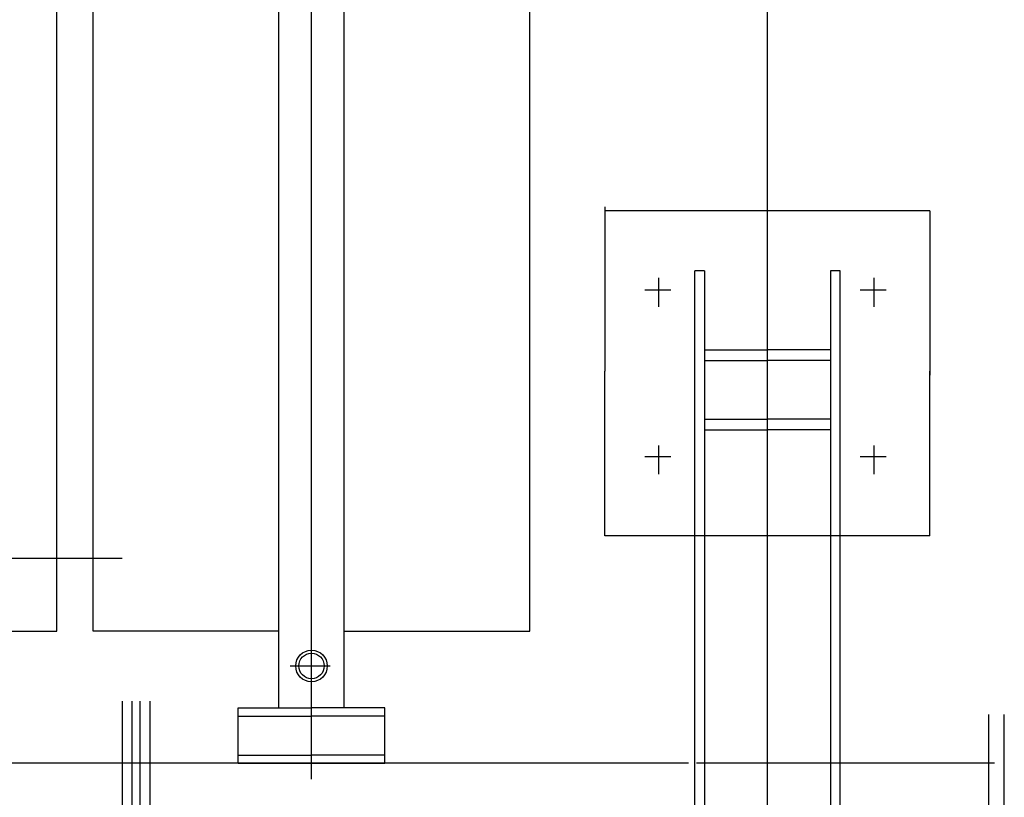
# Model space of a CAD drawing. Extents: x -7650383 to 4934791, y -114316 to 1826789.
# Tile 215 of 256: x 2137382 to 2138472, y 44157 to 45018. Entities that reach past the tile are written whole.
import ezdxf

# ---------------------------------------------------------------- set-up
doc = ezdxf.new("R2010")
doc.units = 0
doc.header["$LTSCALE"] = 800
doc.header["$MEASUREMENT"] = 0
doc.layers.add('KEY PLAN', color=251, linetype='CONTINUOUS')

# ---------------------------------------------------------------- blocks, each defined once
blk = doc.blocks.new('UTCOMBINE')
at = {"layer": 'KEY PLAN'}
for p, q in [((-710505.5, 44876.1, 0), (-710505.5, 43973.7, 0)), ((-710494.6, 43973.7, 0), (-710494.6, 44876.1, 0)), ((-710425, 44878.8, 0), (-710425, 43456.8, 0)), ((-710355.4, 43973.7, 0), (-710355.4, 44876.1, 0)), ((-710344.5, 44874, 0), (-710344.5, 43973.7, 0)), ((-709741.4, 44449.9, 0), (-709741.4, 44876.4, 0)), ((-709730.6, 44449.9, 0), (-709730.6, 44876.4, 0)), ((-709721.6, 44449.9, 0), (-709721.6, 44876.4, 0)), ((-709710.8, 44449.9, 0), (-709710.8, 44876.4, 0)), ((-710687.1, 44653.5, 0), (-710687.1, 44464.5, 0)), ((-710669.9, 44653.5, 0), (-710669.9, 44464.5, 0)), ((-709920.4, 44536.2, 0), (-709920.4, 42926.9, 0)), ((-710676.4, 44518.5, 0), (-710346.4, 44518.5, 0)), ((-710337.5, 44518.5, 0), (-708350.5, 44518.5, 0)), ((-710001.4, 44518.5, 0), (-710001.4, 44457.3, 0)), ((-709839.4, 44518.5, 0), (-710001.4, 44518.5, 0)), ((-709839.4, 44518.5, 0), (-709839.4, 44457.3, 0)), ((-710001.4, 44509.5, 0), (-709920.4, 44509.5, 0)), ((-709839.4, 44509.5, 0), (-709920.4, 44509.5, 0)), ((-710001.4, 44466.3, 0), (-709920.4, 44466.3, 0)), ((-710001.4, 44457.3, 0), (-709920.4, 44457.3, 0)), ((-709956.4, 44457.3, 0), (-709956.4, 44029.9, 0)), ((-709839.4, 44466.3, 0), (-709920.4, 44466.3, 0)), ((-709839.4, 44457.3, 0), (-709920.4, 44457.3, 0)), ((-709884.4, 44457.3, 0), (-709884.4, 44029.9, 0)), ((-709896.7, 44410.8, 0), (-709940.9, 44410.8, 0)), ((-709956.4, 44372.5, 0), (-710162, 44372.5, 0)), ((-710162, 44372.5, 0), (-710162, 42972.6, 0)), ((-709920.4, 44373.6, 0), (-709920.4, 43132.4, 0)), ((-709884.4, 44372.5, 0), (-709678.8, 44372.5, 0)), ((-709678.8, 44372.5, 0), (-709678.8, 42972.6, 0)), ((-709678.8, 44372.5, 0), (-709678.8, 42972.6, 0)), ((-709433.1, 44372.5, 0), (-709638.7, 44372.5, 0)), ((-709638.7, 44372.5, 0), (-709638.7, 42972.6, 0)), ((-708360.8, 44291.4, 0), (-709710.8, 44291.4, 0)), ((-710604.8, 44266.7, 0), (-710245.2, 44266.7, 0)), ((-710604.8, 44266.7, 0), (-710604.8, 44084.7, 0)), ((-710245.2, 44266.7, 0), (-710245.2, 44084.7, 0)), ((-710543, 44198.6, 0), (-710543, 44166.7, 0)), ((-710304.6, 44198.6, 0), (-710304.6, 44166.7, 0)), ((-710527.5, 44179.2, 0), (-710556.4, 44179.2, 0)), ((-710289.2, 44179.2, 0), (-710318, 44179.2, 0)), ((-710495.5, 44149.6, 0), (-710425.5, 44149.6, 0)), ((-710355.4, 44149.6, 0), (-710424.5, 44149.6, 0)), ((-710494.6, 44137.8, 0), (-710424.6, 44137.8, 0)), ((-710355.4, 44137.8, 0), (-710425.4, 44137.8, 0)), ((-710604.8, 43907.1, 0), (-710604.8, 44089.1, 0)), ((-710245.2, 43902.6, 0), (-710245.2, 44084.7, 0)), ((-710495.5, 44072.9, 0), (-710425.5, 44072.9, 0)), ((-710355.4, 44072.9, 0), (-710424.5, 44072.9, 0)), ((-710494.6, 44061.1, 0), (-710424.6, 44061.1, 0)), ((-710355.4, 44061.1, 0), (-710425.4, 44061.1, 0)), ((-709956.4, 44029.9, 0), (-709956.4, 42927.6, 0)), ((-709956.4, 44029.9, 0), (-709956.4, 42927.6, 0)), ((-709956.4, 44029.9, 0), (-709956.4, 42927.6, 0)), ((-709956.4, 44029.9, 0), (-709956.4, 42927.6, 0)), ((-709884.4, 44029.9, 0), (-709884.4, 42927.6, 0)), ((-710543, 44013.3, 0), (-710543, 43981.3, 0)), ((-710304.6, 44013.3, 0), (-710304.6, 43981.3, 0)), ((-710527.5, 43994.6, 0), (-710556.4, 43994.6, 0)), ((-710289.2, 43994.6, 0), (-710318, 43994.6, 0)), ((-710505.5, 43973.7, 0), (-710494.6, 43973.7, 0)), ((-710355.4, 43973.7, 0), (-710344.5, 43973.7, 0)), ((-710604.8, 43907.1, 0), (-710245.2, 43907.1, 0))]:
    blk.add_line(p, q, dxfattribs=at)
for radius in [17.5, 14.1]:
    blk.add_circle((-709920.4, 44410.8, 0), radius, dxfattribs=at)

msp = doc.modelspace()

# ---------------------------------------------------------------- block references
at = {"layer": 'KEY PLAN', "rotation": 180}
msp.add_blockref('UTCOMBINE', (1427784.7, 88713.6, 0), dxfattribs=at)

doc.saveas('drawing.dxf')
